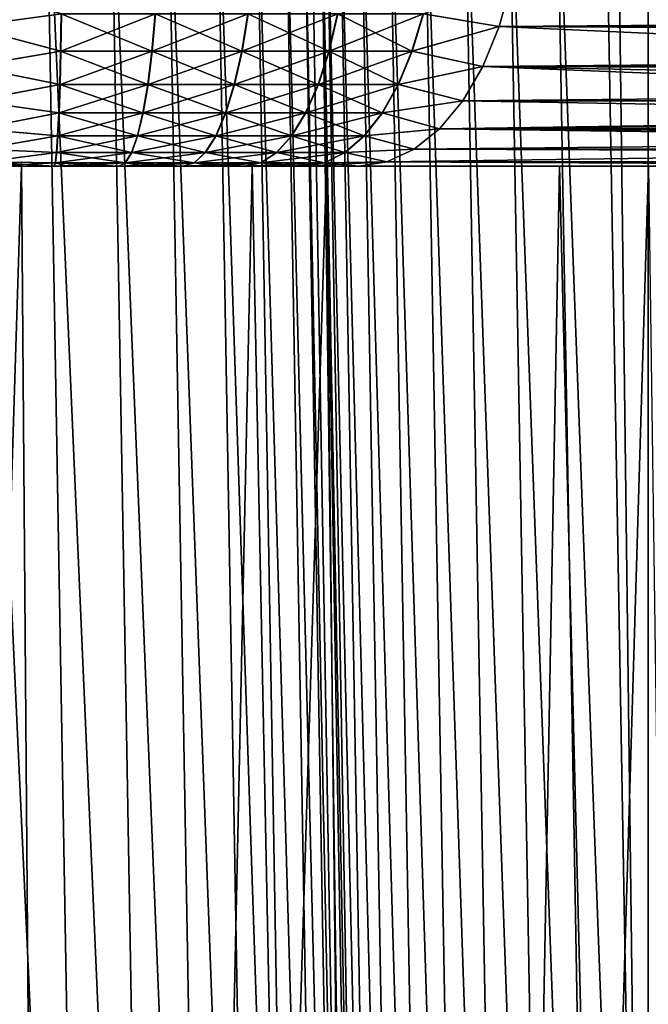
# Model space of a CAD drawing. Header units: millimetres. Extents: x -110 to 110, y 0 to 80.
# Tile 53 of 256: x -95.56 to -93.36, y 34.06 to 37.51. Entities that reach past the tile are written whole.
import ezdxf

# ---------------------------------------------------------------- set-up
doc = ezdxf.new("R2010")
doc.units = ezdxf.units.MM
doc.header["$LTSCALE"] = 59.460957
for name, color, linetype in [('171', 7, 'CONTINUOUS'), ('189', 7, 'CONTINUOUS'), ('278', 7, 'CONTINUOUS'), ('305', 7, 'CONTINUOUS'), ('324', 7, 'CONTINUOUS'), ('325', 7, 'CONTINUOUS'), ('328', 7, 'CONTINUOUS'), ('329', 7, 'CONTINUOUS'), ('39', 7, 'CONTINUOUS'), ('43', 7, 'CONTINUOUS'), ('6', 7, 'CONTINUOUS'), ('74', 7, 'CONTINUOUS')]:
    doc.layers.add(name, color=color, linetype=linetype)

msp = doc.modelspace()

# ---------------------------------------------------------------- linework, layer by layer
at = {"layer": '171', "color": 7, "linetype": 'Continuous', "true_color": 0xe0f2ff}
for points in [[(-94.5439, 38.2538, 53.0349), (-94.3926, 29.5822, 53.0349), (-94.5081, 38.2545, 50.9825), (-94.5439, 38.2538, 53.0349)], [(-94.3926, 29.5822, 53.0349), (-94.3568, 29.5829, 50.9825), (-94.5081, 38.2545, 50.9825), (-94.3926, 29.5822, 53.0349)]]:
    msp.add_3dface(points, dxfattribs=at)
at = {"layer": '189', "color": 7, "linetype": 'Continuous', "true_color": 0xe0f2ff}
for points in [[(-94.735, 38.2505, 53.8539), (-94.4815, 29.5807, 53.5908), (-94.6329, 38.2523, 53.5908), (-94.735, 38.2505, 53.8539)], [(-94.6329, 38.2523, 53.5908), (-94.4174, 29.5818, 53.316), (-94.5688, 38.2534, 53.316), (-94.6329, 38.2523, 53.5908)], [(-94.4815, 29.5807, 53.5908), (-94.4174, 29.5818, 53.316), (-94.6329, 38.2523, 53.5908), (-94.4815, 29.5807, 53.5908)], [(-94.3926, 29.5822, 53.0349), (-94.5439, 38.2538, 53.0349), (-94.5688, 38.2534, 53.316), (-94.3926, 29.5822, 53.0349)], [(-94.4174, 29.5818, 53.316), (-94.3926, 29.5822, 53.0349), (-94.5688, 38.2534, 53.316), (-94.4174, 29.5818, 53.316)], [(-95.7213, 38.2333, 54.8232), (-95.3216, 29.566, 54.6893), (-95.4729, 38.2376, 54.6893), (-95.7213, 38.2333, 54.8232)], [(-95.5699, 29.5617, 54.8232), (-95.3216, 29.566, 54.6893), (-95.7213, 38.2333, 54.8232), (-95.5699, 29.5617, 54.8232)], [(-95.4729, 38.2376, 54.6893), (-95.0945, 29.57, 54.5218), (-95.2458, 38.2416, 54.5218), (-95.4729, 38.2376, 54.6893)], [(-95.3216, 29.566, 54.6893), (-95.0945, 29.57, 54.5218), (-95.4729, 38.2376, 54.6893), (-95.3216, 29.566, 54.6893)], [(-95.2458, 38.2416, 54.5218), (-94.8932, 29.5735, 54.3241), (-95.0446, 38.2451, 54.3241), (-95.2458, 38.2416, 54.5218)], [(-95.0945, 29.57, 54.5218), (-94.8932, 29.5735, 54.3241), (-95.2458, 38.2416, 54.5218), (-95.0945, 29.57, 54.5218)], [(-95.0446, 38.2451, 54.3241), (-94.7218, 29.5765, 54.0999), (-94.8732, 38.2481, 54.0999), (-95.0446, 38.2451, 54.3241)], [(-94.8932, 29.5735, 54.3241), (-94.7218, 29.5765, 54.0999), (-95.0446, 38.2451, 54.3241), (-94.8932, 29.5735, 54.3241)], [(-94.8732, 38.2481, 54.0999), (-94.5837, 29.5789, 53.8539), (-94.735, 38.2505, 53.8539), (-94.8732, 38.2481, 54.0999)], [(-94.7218, 29.5765, 54.0999), (-94.5837, 29.5789, 53.8539), (-94.8732, 38.2481, 54.0999), (-94.7218, 29.5765, 54.0999)], [(-94.5837, 29.5789, 53.8539), (-94.4815, 29.5807, 53.5908), (-94.735, 38.2505, 53.8539), (-94.5837, 29.5789, 53.8539)]]:
    msp.add_3dface(points, dxfattribs=at)
at = {"layer": '278', "color": 7, "linetype": 'Continuous', "true_color": 0xe0f2ff}
for points in [[(-94.5081, 38.2545, 50.9825), (-94.3389, 29.5832, 50.8111), (-94.4903, 38.2548, 50.8111), (-94.5081, 38.2545, 50.9825)], [(-94.5081, 38.2545, 50.9825), (-94.3568, 29.5829, 50.9825), (-94.3389, 29.5832, 50.8111), (-94.5081, 38.2545, 50.9825)], [(-94.4903, 38.2548, 50.8111), (-94.2919, 29.584, 50.6453), (-94.4432, 38.2556, 50.6453), (-94.4903, 38.2548, 50.8111)], [(-94.3389, 29.5832, 50.8111), (-94.2919, 29.584, 50.6453), (-94.4903, 38.2548, 50.8111), (-94.3389, 29.5832, 50.8111)], [(-94.4432, 38.2556, 50.6453), (-94.2171, 29.5853, 50.49), (-94.3684, 38.2569, 50.49), (-94.4432, 38.2556, 50.6453)], [(-94.2919, 29.584, 50.6453), (-94.2171, 29.5853, 50.49), (-94.4432, 38.2556, 50.6453), (-94.2919, 29.584, 50.6453)], [(-94.3684, 38.2569, 50.49), (-94.1167, 29.5871, 50.3498), (-94.2681, 38.2586, 50.3498), (-94.3684, 38.2569, 50.49)], [(-94.2171, 29.5853, 50.49), (-94.1167, 29.5871, 50.3498), (-94.3684, 38.2569, 50.49), (-94.2171, 29.5853, 50.49)], [(-94.2681, 38.2586, 50.3498), (-93.9938, 29.5892, 50.229), (-94.1452, 38.2608, 50.229), (-94.2681, 38.2586, 50.3498)], [(-94.1167, 29.5871, 50.3498), (-93.9938, 29.5892, 50.229), (-94.2681, 38.2586, 50.3498), (-94.1167, 29.5871, 50.3498)], [(-94.1452, 38.2608, 50.229), (-93.8519, 29.5917, 50.1311), (-94.0033, 38.2633, 50.1311), (-94.1452, 38.2608, 50.229)], [(-93.9938, 29.5892, 50.229), (-93.8519, 29.5917, 50.1311), (-94.1452, 38.2608, 50.229), (-93.9938, 29.5892, 50.229)], [(-94.0033, 38.2633, 50.1311), (-93.6954, 29.5944, 50.059), (-93.8467, 38.266, 50.059), (-94.0033, 38.2633, 50.1311)], [(-93.8519, 29.5917, 50.1311), (-93.6954, 29.5944, 50.059), (-94.0033, 38.2633, 50.1311), (-93.8519, 29.5917, 50.1311)], [(-93.8467, 38.266, 50.059), (-93.5288, 29.5973, 50.0149), (-93.6801, 38.2689, 50.0149), (-93.8467, 38.266, 50.059)], [(-93.6954, 29.5944, 50.059), (-93.5288, 29.5973, 50.0149), (-93.8467, 38.266, 50.059), (-93.6954, 29.5944, 50.059)], [(-93.3571, 29.6003, 50), (-93.5084, 38.2719, 50), (-93.6801, 38.2689, 50.0149), (-93.3571, 29.6003, 50)], [(-93.5288, 29.5973, 50.0149), (-93.3571, 29.6003, 50), (-93.6801, 38.2689, 50.0149), (-93.5288, 29.5973, 50.0149)]]:
    msp.add_3dface(points, dxfattribs=at)
at = {"layer": '305', "color": 7, "linetype": 'Continuous', "true_color": 0xe0f2ff}
for points in [[(-95.5584, 37, 43.5216), (-96.5626, 37, 42.6946), (-95.603, 37, 40.2434), (-95.5584, 37, 43.5216)], [(-95.7688, 37, -43.3601), (-94.7472, 37, -44.0919), (-95.603, 37, -40.2434), (-95.7688, 37, -43.3601)], [(-95.6713, 37, -37.0425), (-95.603, 37, -37.7566), (-95.4428, 37, -37.0359), (-95.6713, 37, -37.0425)], [(-95.4438, 37, 37.0359), (-95.603, 37, 37.7566), (-95.6713, 37, 37.0425), (-95.4438, 37, 37.0359)], [(-95.603, 37, -40.2434), (-94.7472, 37, -44.0919), (-95.397, 37, -40.2434), (-95.603, 37, -40.2434)], [(-95.397, 37, 37.7566), (-95.603, 37, 37.7566), (-95.3972, 37, 37.0378), (-95.397, 37, 37.7566)], [(-95.3972, 37, 37.0378), (-95.603, 37, 37.7566), (-95.4438, 37, 37.0359), (-95.3972, 37, 37.0378)], [(-95.603, 37, -37.7566), (-95.397, 37, -37.7566), (-95.4428, 37, -37.0359), (-95.603, 37, -37.7566)], [(-95.397, 37, 40.2434), (-95.5584, 37, 43.5216), (-95.603, 37, 40.2434), (-95.397, 37, 40.2434)], [(-95.1937, 37, 40.2095), (-95.5584, 37, 43.5216), (-95.397, 37, 40.2434), (-95.1937, 37, 40.2095)], [(-94.9988, 37, 40.1426), (-95.5584, 37, 43.5216), (-95.1937, 37, 40.2095), (-94.9988, 37, 40.1426)], [(-94.8176, 37, 40.0445), (-95.5584, 37, 43.5216), (-94.9988, 37, 40.1426), (-94.8176, 37, 40.0445)], [(-94.655, 37, 39.9179), (-95.5584, 37, 43.5216), (-94.8176, 37, 40.0445), (-94.655, 37, 39.9179)], [(-94.5154, 37, 39.7663), (-95.5584, 37, 43.5216), (-94.655, 37, 39.9179), (-94.5154, 37, 39.7663)], [(-94.4867, 37, 44.2588), (-95.5584, 37, 43.5216), (-94.5154, 37, 39.7663), (-94.4867, 37, 44.2588)], [(-95.4428, 37, -37.0359), (-95.397, 37, -37.7566), (-95.3972, 37, -37.0378), (-95.4428, 37, -37.0359)], [(-95.2159, 37, 37.0557), (-95.397, 37, 37.7566), (-95.3972, 37, 37.0378), (-95.2159, 37, 37.0557)], [(-95.3972, 37, -37.0378), (-95.397, 37, -37.7566), (-95.215, 37, -37.0558), (-95.3972, 37, -37.0378)], [(-95.397, 37, -40.2434), (-94.7472, 37, -44.0919), (-95.1937, 37, -40.2095), (-95.397, 37, -40.2434)], [(-95.1937, 37, 37.7905), (-95.397, 37, 37.7566), (-95.2159, 37, 37.0557), (-95.1937, 37, 37.7905)], [(-95.397, 37, -37.7566), (-95.1937, 37, -37.7905), (-95.215, 37, -37.0558), (-95.397, 37, -37.7566)], [(-95.1251, 37, 37.0712), (-95.1937, 37, 37.7905), (-95.2159, 37, 37.0557), (-95.1251, 37, 37.0712)], [(-95.215, 37, -37.0558), (-95.1937, 37, -37.7905), (-95.1251, 37, -37.0712), (-95.215, 37, -37.0558)], [(-95.1937, 37, -40.2095), (-94.7472, 37, -44.0919), (-94.9988, 37, -40.1426), (-95.1937, 37, -40.2095)], [(-94.9988, 37, 37.8574), (-95.1937, 37, 37.7905), (-95.1251, 37, 37.0712), (-94.9988, 37, 37.8574)], [(-95.1937, 37, -37.7905), (-94.9988, 37, -37.8574), (-95.1251, 37, -37.0712), (-95.1937, 37, -37.7905)], [(-94.9919, 37, 37.1019), (-94.9988, 37, 37.8574), (-95.1251, 37, 37.0712), (-94.9919, 37, 37.1019)], [(-95.1251, 37, -37.0712), (-94.9988, 37, -37.8574), (-94.991, 37, -37.1021), (-95.1251, 37, -37.0712)], [(-94.9988, 37, -40.1426), (-94.7472, 37, -44.0919), (-94.8176, 37, -40.0445), (-94.9988, 37, -40.1426)], [(-94.8176, 37, 37.9555), (-94.9988, 37, 37.8574), (-94.8603, 37, 37.1421), (-94.8176, 37, 37.9555)], [(-94.8603, 37, 37.1421), (-94.9988, 37, 37.8574), (-94.9919, 37, 37.1019), (-94.8603, 37, 37.1421)], [(-94.9988, 37, -37.8574), (-94.8176, 37, -37.9555), (-94.991, 37, -37.1021), (-94.9988, 37, -37.8574)], [(-94.991, 37, -37.1021), (-94.8176, 37, -37.9555), (-94.8603, 37, -37.1421), (-94.991, 37, -37.1021)], [(-94.7747, 37, 37.1738), (-94.8176, 37, 37.9555), (-94.8603, 37, 37.1421), (-94.7747, 37, 37.1738)], [(-94.8603, 37, -37.1421), (-94.8176, 37, -37.9555), (-94.7739, 37, -37.1741), (-94.8603, 37, -37.1421)], [(-94.8176, 37, -40.0445), (-94.7472, 37, -44.0919), (-94.655, 37, -39.9179), (-94.8176, 37, -40.0445)], [(-94.655, 37, 38.0821), (-94.8176, 37, 37.9555), (-94.7747, 37, 37.1738), (-94.655, 37, 38.0821)], [(-94.8176, 37, -37.9555), (-94.655, 37, -38.0821), (-94.7739, 37, -37.1741), (-94.8176, 37, -37.9555)], [(-94.6079, 37, 37.2492), (-94.655, 37, 38.0821), (-94.7747, 37, 37.1738), (-94.6079, 37, 37.2492)], [(-94.7739, 37, -37.1741), (-94.655, 37, -38.0821), (-94.6079, 37, -37.2492), (-94.7739, 37, -37.1741)], [(-94.7472, 37, -44.0919), (-93.6681, 37, -44.736), (-94.655, 37, -39.9179), (-94.7472, 37, -44.0919)], [(-94.655, 37, -39.9179), (-93.6681, 37, -44.736), (-94.5154, 37, -39.7663), (-94.655, 37, -39.9179)], [(-94.5154, 37, 38.2337), (-94.655, 37, 38.0821), (-94.5674, 37, 37.2705), (-94.5154, 37, 38.2337)], [(-94.5674, 37, 37.2705), (-94.655, 37, 38.0821), (-94.6079, 37, 37.2492), (-94.5674, 37, 37.2705)], [(-94.655, 37, -38.0821), (-94.5154, 37, -38.2337), (-94.6079, 37, -37.2492), (-94.655, 37, -38.0821)], [(-94.6079, 37, -37.2492), (-94.5154, 37, -38.2337), (-94.5666, 37, -37.2709), (-94.6079, 37, -37.2492)], [(-94.373, 37, 37.3904), (-94.5154, 37, 38.2337), (-94.5674, 37, 37.2705), (-94.373, 37, 37.3904)], [(-94.5154, 37, -38.2337), (-94.4027, 37, -38.4062), (-94.5666, 37, -37.2709), (-94.5154, 37, -38.2337)], [(-94.5666, 37, -37.2709), (-94.4027, 37, -38.4062), (-94.373, 37, -37.3904), (-94.5666, 37, -37.2709)], [(-94.5154, 37, -39.7663), (-93.6681, 37, -44.736), (-94.4027, 37, -39.5938), (-94.5154, 37, -39.7663)], [(-94.4027, 37, 38.4062), (-94.5154, 37, 38.2337), (-94.373, 37, 37.3904), (-94.4027, 37, 38.4062)], [(-94.4027, 37, 39.5938), (-94.4867, 37, 44.2588), (-94.5154, 37, 39.7663), (-94.4027, 37, 39.5938)], [(-94.32, 37, 39.4051), (-94.4867, 37, 44.2588), (-94.4027, 37, 39.5938), (-94.32, 37, 39.4051)], [(-94.2694, 37, 39.2053), (-94.4867, 37, 44.2588), (-94.32, 37, 39.4051), (-94.2694, 37, 39.2053)], [(-94.2524, 37, 39), (-94.4867, 37, 44.2588), (-94.2694, 37, 39.2053), (-94.2524, 37, 39)], [(-93.3552, 37, 44.9007), (-94.4867, 37, 44.2588), (-94.2524, 37, 39), (-93.3552, 37, 44.9007)], [(-94.4027, 37, -39.5938), (-93.6681, 37, -44.736), (-94.32, 37, -39.4051), (-94.4027, 37, -39.5938)], [(-94.32, 37, 38.5949), (-94.4027, 37, 38.4062), (-94.373, 37, 37.3904), (-94.32, 37, 38.5949)], [(-94.4027, 37, -38.4062), (-94.32, 37, -38.5949), (-94.373, 37, -37.3904), (-94.4027, 37, -38.4062)], [(-94.2524, 37, -39), (-93.6681, 37, -44.736), (-94.373, 37, -37.3904), (-94.2524, 37, -39)], [(-92.5391, 37, -45.2878), (-91.368, 37, -45.7435), (-94.373, 37, -37.3904), (-92.5391, 37, -45.2878)], [(-91.368, 37, -45.7435), (-90.1629, 37, -46.0999), (-94.373, 37, -37.3904), (-91.368, 37, -45.7435)], [(-90.1629, 37, -46.0999), (-88.9323, 37, -46.3546), (-94.373, 37, -37.3904), (-90.1629, 37, -46.0999)], [(-88.9323, 37, -46.3546), (-87.6847, 37, -46.5057), (-94.373, 37, -37.3904), (-88.9323, 37, -46.3546)], [(-87.6847, 37, -46.5057), (-87.4945, 37, -46.5147), (-94.373, 37, -37.3904), (-87.6847, 37, -46.5057)], [(-93.6681, 37, -44.736), (-92.5391, 37, -45.2878), (-94.373, 37, -37.3904), (-93.6681, 37, -44.736)], [(-91.3474, 37, 39.5089), (-94.32, 37, 38.5949), (-94.373, 37, 37.3904), (-91.3474, 37, 39.5089)], [(-84.5663, 37, -44.479), (-84.5085, 37, -44.2976), (-94.373, 37, -37.3904), (-84.5663, 37, -44.479)], [(-87.4945, 37, -46.5147), (-87.3042, 37, -46.5119), (-94.373, 37, -37.3904), (-87.4945, 37, -46.5147)], [(-87.3042, 37, -46.5119), (-87.1143, 37, -46.4972), (-94.373, 37, -37.3904), (-87.3042, 37, -46.5119)], [(-87.1143, 37, -46.4972), (-86.9258, 37, -46.4707), (-94.373, 37, -37.3904), (-87.1143, 37, -46.4972)], [(-86.9258, 37, -46.4707), (-86.7392, 37, -46.4325), (-94.373, 37, -37.3904), (-86.9258, 37, -46.4707)], [(-86.7392, 37, -46.4325), (-86.5554, 37, -46.3828), (-94.373, 37, -37.3904), (-86.7392, 37, -46.4325)], [(-86.5554, 37, -46.3828), (-86.3751, 37, -46.3217), (-94.373, 37, -37.3904), (-86.5554, 37, -46.3828)], [(-86.3751, 37, -46.3217), (-86.199, 37, -46.2494), (-94.373, 37, -37.3904), (-86.3751, 37, -46.3217)], [(-86.199, 37, -46.2494), (-86.0276, 37, -46.1664), (-94.373, 37, -37.3904), (-86.199, 37, -46.2494)], [(-86.0276, 37, -46.1664), (-85.8618, 37, -46.0728), (-94.373, 37, -37.3904), (-86.0276, 37, -46.1664)], [(-94.32, 37, -38.5949), (-94.2694, 37, -38.7947), (-94.373, 37, -37.3904), (-94.32, 37, -38.5949)], [(-85.8618, 37, -46.0728), (-85.7022, 37, -45.969), (-94.373, 37, -37.3904), (-85.8618, 37, -46.0728)], [(-85.7022, 37, -45.969), (-85.5493, 37, -45.8555), (-94.373, 37, -37.3904), (-85.7022, 37, -45.969)], [(-85.5493, 37, -45.8555), (-85.4038, 37, -45.7327), (-94.373, 37, -37.3904), (-85.5493, 37, -45.8555)], [(-85.4038, 37, -45.7327), (-85.2662, 37, -45.601), (-94.373, 37, -37.3904), (-85.4038, 37, -45.7327)], [(-85.2662, 37, -45.601), (-85.1372, 37, -45.4611), (-94.373, 37, -37.3904), (-85.2662, 37, -45.601)], [(-85.1372, 37, -45.4611), (-85.0171, 37, -45.3133), (-94.373, 37, -37.3904), (-85.1372, 37, -45.4611)], [(-85.0171, 37, -45.3133), (-84.9064, 37, -45.1584), (-94.373, 37, -37.3904), (-85.0171, 37, -45.3133)], [(-84.9064, 37, -45.1584), (-84.8056, 37, -44.9968), (-94.373, 37, -37.3904), (-84.9064, 37, -45.1584)], [(-84.8056, 37, -44.9968), (-84.7151, 37, -44.8293), (-94.373, 37, -37.3904), (-84.8056, 37, -44.9968)], [(-84.7151, 37, -44.8293), (-84.6352, 37, -44.6565), (-94.373, 37, -37.3904), (-84.7151, 37, -44.8293)], [(-84.6352, 37, -44.6565), (-84.5663, 37, -44.479), (-94.373, 37, -37.3904), (-84.6352, 37, -44.6565)], [(-94.2694, 37, -38.7947), (-94.2524, 37, -39), (-94.373, 37, -37.3904), (-94.2694, 37, -38.7947)], [(-94.32, 37, -39.4051), (-93.6681, 37, -44.736), (-94.2694, 37, -39.2053), (-94.32, 37, -39.4051)], [(-94.32, 37, 38.5949), (-91.3474, 37, 39.5089), (-94.2694, 37, 38.7947), (-94.32, 37, 38.5949)], [(-93.6681, 37, -44.736), (-94.2524, 37, -39), (-94.2694, 37, -39.2053), (-93.6681, 37, -44.736)], [(-91.3474, 37, 39.5089), (-94.2524, 37, 39), (-94.2694, 37, 38.7947), (-91.3474, 37, 39.5089)], [(-91.3474, 37, 39.5089), (-91.5936, 37, 39.8793), (-94.2524, 37, 39), (-91.3474, 37, 39.5089)], [(-91.5936, 37, 39.8793), (-91.7988, 37, 40.2738), (-94.2524, 37, 39), (-91.5936, 37, 39.8793)], [(-91.7988, 37, 40.2738), (-91.961, 37, 40.6879), (-94.2524, 37, 39), (-91.7988, 37, 40.2738)], [(-91.961, 37, 40.6879), (-93.3552, 37, 44.9007), (-94.2524, 37, 39), (-91.961, 37, 40.6879)]]:
    msp.add_3dface(points, dxfattribs=at)
at = {"layer": '324', "color": 7, "linetype": 'Continuous', "true_color": 0xe0f2ff}
for points in [[(-93.8367, 37.6453, 36.6245), (-90.7654, 37.4935, 38.8639), (-93.8796, 37.49, 36.6858), (-93.8367, 37.6453, 36.6245)], [(-90.7099, 37.6491, 38.8122), (-90.7654, 37.4935, 38.8639), (-93.8367, 37.6453, 36.6245), (-90.7099, 37.6491, 38.8122)], [(-90.7654, 37.4935, 38.8639), (-90.8398, 37.3522, 38.9344), (-93.8796, 37.49, 36.6858), (-90.7654, 37.4935, 38.8639)], [(-93.8796, 37.49, 36.6858), (-90.8398, 37.3522, 38.9344), (-93.9372, 37.3498, 36.768), (-93.8796, 37.49, 36.6858)], [(-90.8398, 37.3522, 38.9344), (-90.8831, 37.2882, 38.9766), (-93.9372, 37.3498, 36.768), (-90.8398, 37.3522, 38.9344)], [(-93.9372, 37.3498, 36.768), (-90.9297, 37.2295, 39.0232), (-94.0077, 37.229, 36.8688), (-93.9372, 37.3498, 36.768)], [(-90.8831, 37.2882, 38.9766), (-90.9297, 37.2295, 39.0232), (-93.9372, 37.3498, 36.768), (-90.8831, 37.2882, 38.9766)], [(-94.0077, 37.229, 36.8688), (-90.9788, 37.1769, 39.0737), (-94.0891, 37.1311, 36.985), (-94.0077, 37.229, 36.8688)], [(-90.9297, 37.2295, 39.0232), (-90.9788, 37.1769, 39.0737), (-94.0077, 37.229, 36.8688), (-90.9297, 37.2295, 39.0232)], [(-90.9788, 37.1769, 39.0737), (-91.03, 37.1307, 39.1279), (-94.0891, 37.1311, 36.985), (-90.9788, 37.1769, 39.0737)], [(-94.0891, 37.1311, 36.985), (-91.0827, 37.0909, 39.1856), (-94.1789, 37.059, 37.1132), (-94.0891, 37.1311, 36.985)], [(-91.03, 37.1307, 39.1279), (-91.0827, 37.0909, 39.1856), (-94.0891, 37.1311, 36.985), (-91.03, 37.1307, 39.1279)], [(-91.0827, 37.0909, 39.1856), (-91.1362, 37.0583, 39.2462), (-94.1789, 37.059, 37.1132), (-91.0827, 37.0909, 39.1856)], [(-94.1789, 37.059, 37.1132), (-91.1362, 37.0583, 39.2462), (-94.2745, 37.0149, 37.2497), (-94.1789, 37.059, 37.1132)], [(-91.1362, 37.0583, 39.2462), (-91.2431, 37.0146, 39.3741), (-94.2745, 37.0149, 37.2497), (-91.1362, 37.0583, 39.2462)], [(-91.3474, 37, 39.5089), (-94.373, 37, 37.3904), (-94.2745, 37.0149, 37.2497), (-91.3474, 37, 39.5089)], [(-91.2431, 37.0146, 39.3741), (-91.3474, 37, 39.5089), (-94.2745, 37.0149, 37.2497), (-91.2431, 37.0146, 39.3741)]]:
    msp.add_3dface(points, dxfattribs=at)
at = {"layer": '325', "color": 7, "linetype": 'Continuous', "true_color": 0xe0f2ff}
for points in [[(-95.7527, 37.6453, 36.1111), (-95.4184, 37.5352, 36.1508), (-95.7462, 37.49, 36.1857), (-95.7527, 37.6453, 36.1111)], [(-93.8367, 37.6453, 36.6245), (-93.8796, 37.49, 36.6858), (-94.1472, 37.5352, 36.4911), (-93.8367, 37.6453, 36.6245)], [(-95.4184, 37.5352, 36.1508), (-95.4208, 37.4038, 36.2334), (-95.7462, 37.49, 36.1857), (-95.4184, 37.5352, 36.1508)], [(-95.4208, 37.4038, 36.2334), (-95.4184, 37.5352, 36.1508), (-95.0998, 37.4038, 36.2613), (-95.4208, 37.4038, 36.2334)], [(-95.0998, 37.4038, 36.2613), (-95.4184, 37.5352, 36.1508), (-95.0879, 37.5352, 36.1796), (-95.0998, 37.4038, 36.2613)], [(-95.0998, 37.4038, 36.2613), (-95.0879, 37.5352, 36.1796), (-94.7843, 37.4038, 36.3264), (-95.0998, 37.4038, 36.2613)], [(-94.7843, 37.4038, 36.3264), (-95.0879, 37.5352, 36.1796), (-94.7629, 37.5352, 36.2466), (-94.7843, 37.4038, 36.3264)], [(-94.7843, 37.4038, 36.3264), (-94.7629, 37.5352, 36.2466), (-94.4784, 37.4038, 36.4277), (-94.7843, 37.4038, 36.3264)], [(-94.4784, 37.4038, 36.4277), (-94.7629, 37.5352, 36.2466), (-94.4479, 37.5352, 36.3509), (-94.4784, 37.4038, 36.4277)], [(-94.4784, 37.4038, 36.4277), (-94.4479, 37.5352, 36.3509), (-94.1864, 37.4038, 36.5638), (-94.4784, 37.4038, 36.4277)], [(-94.1864, 37.4038, 36.5638), (-94.4479, 37.5352, 36.3509), (-94.1472, 37.5352, 36.4911), (-94.1864, 37.4038, 36.5638)], [(-93.8796, 37.49, 36.6858), (-94.1864, 37.4038, 36.5638), (-94.1472, 37.5352, 36.4911), (-93.8796, 37.49, 36.6858)], [(-95.7462, 37.49, 36.1857), (-95.4208, 37.4038, 36.2334), (-95.7375, 37.3498, 36.2857), (-95.7462, 37.49, 36.1857)], [(-93.8796, 37.49, 36.6858), (-93.9372, 37.3498, 36.768), (-94.1864, 37.4038, 36.5638), (-93.8796, 37.49, 36.6858)], [(-95.4208, 37.4038, 36.2334), (-95.4237, 37.2867, 36.3352), (-95.7375, 37.3498, 36.2857), (-95.4208, 37.4038, 36.2334)], [(-95.4237, 37.2867, 36.3352), (-95.4208, 37.4038, 36.2334), (-95.1146, 37.2867, 36.3622), (-95.4237, 37.2867, 36.3352)], [(-95.1146, 37.2867, 36.3622), (-95.4208, 37.4038, 36.2334), (-95.0998, 37.4038, 36.2613), (-95.1146, 37.2867, 36.3622)], [(-95.1146, 37.2867, 36.3622), (-95.0998, 37.4038, 36.2613), (-94.8106, 37.2867, 36.4248), (-95.1146, 37.2867, 36.3622)], [(-94.8106, 37.2867, 36.4248), (-95.0998, 37.4038, 36.2613), (-94.7843, 37.4038, 36.3264), (-94.8106, 37.2867, 36.4248)], [(-94.8106, 37.2867, 36.4248), (-94.7843, 37.4038, 36.3264), (-94.516, 37.2867, 36.5224), (-94.8106, 37.2867, 36.4248)], [(-94.516, 37.2867, 36.5224), (-94.7843, 37.4038, 36.3264), (-94.4784, 37.4038, 36.4277), (-94.516, 37.2867, 36.5224)], [(-94.516, 37.2867, 36.5224), (-94.4784, 37.4038, 36.4277), (-94.2348, 37.2867, 36.6535), (-94.516, 37.2867, 36.5224)], [(-94.2348, 37.2867, 36.6535), (-94.4784, 37.4038, 36.4277), (-94.1864, 37.4038, 36.5638), (-94.2348, 37.2867, 36.6535)], [(-93.9372, 37.3498, 36.768), (-94.2348, 37.2867, 36.6535), (-94.1864, 37.4038, 36.5638), (-93.9372, 37.3498, 36.768)], [(-95.7375, 37.3498, 36.2857), (-95.4237, 37.2867, 36.3352), (-95.7268, 37.229, 36.4081), (-95.7375, 37.3498, 36.2857)], [(-93.9372, 37.3498, 36.768), (-94.0077, 37.229, 36.8688), (-94.2348, 37.2867, 36.6535), (-93.9372, 37.3498, 36.768)], [(-95.4237, 37.2867, 36.3352), (-95.4271, 37.1869, 36.454), (-95.7268, 37.229, 36.4081), (-95.4237, 37.2867, 36.3352)], [(-95.4271, 37.1869, 36.454), (-95.4237, 37.2867, 36.3352), (-95.1317, 37.1869, 36.4797), (-95.4271, 37.1869, 36.454)], [(-95.1317, 37.1869, 36.4797), (-95.4237, 37.2867, 36.3352), (-95.1146, 37.2867, 36.3622), (-95.1317, 37.1869, 36.4797)], [(-95.1317, 37.1869, 36.4797), (-95.1146, 37.2867, 36.3622), (-94.8413, 37.1869, 36.5396), (-95.1317, 37.1869, 36.4797)], [(-94.8413, 37.1869, 36.5396), (-95.1146, 37.2867, 36.3622), (-94.8106, 37.2867, 36.4248), (-94.8413, 37.1869, 36.5396)], [(-94.8413, 37.1869, 36.5396), (-94.8106, 37.2867, 36.4248), (-94.5599, 37.1869, 36.6328), (-94.8413, 37.1869, 36.5396)], [(-94.5599, 37.1869, 36.6328), (-94.8106, 37.2867, 36.4248), (-94.516, 37.2867, 36.5224), (-94.5599, 37.1869, 36.6328)], [(-94.5599, 37.1869, 36.6328), (-94.516, 37.2867, 36.5224), (-94.2912, 37.1869, 36.7581), (-94.5599, 37.1869, 36.6328)], [(-94.2912, 37.1869, 36.7581), (-94.516, 37.2867, 36.5224), (-94.2348, 37.2867, 36.6535), (-94.2912, 37.1869, 36.7581)], [(-94.0077, 37.229, 36.8688), (-94.2912, 37.1869, 36.7581), (-94.2348, 37.2867, 36.6535), (-94.0077, 37.229, 36.8688)], [(-95.7268, 37.229, 36.4081), (-95.4271, 37.1869, 36.454), (-95.7144, 37.1311, 36.5495), (-95.7268, 37.229, 36.4081)], [(-94.0077, 37.229, 36.8688), (-94.0891, 37.1311, 36.985), (-94.2912, 37.1869, 36.7581), (-94.0077, 37.229, 36.8688)], [(-95.4271, 37.1869, 36.454), (-95.4309, 37.1066, 36.5867), (-95.7144, 37.1311, 36.5495), (-95.4271, 37.1869, 36.454)], [(-95.4309, 37.1066, 36.5867), (-95.4271, 37.1869, 36.454), (-95.1509, 37.1066, 36.6111), (-95.4309, 37.1066, 36.5867)], [(-95.1509, 37.1066, 36.6111), (-95.4271, 37.1869, 36.454), (-95.1317, 37.1869, 36.4797), (-95.1509, 37.1066, 36.6111)], [(-95.1509, 37.1066, 36.6111), (-95.1317, 37.1869, 36.4797), (-94.8757, 37.1066, 36.6679), (-95.1509, 37.1066, 36.6111)], [(-94.8757, 37.1066, 36.6679), (-95.1317, 37.1869, 36.4797), (-94.8413, 37.1869, 36.5396), (-94.8757, 37.1066, 36.6679)], [(-94.8757, 37.1066, 36.6679), (-94.8413, 37.1869, 36.5396), (-94.6089, 37.1066, 36.7562), (-94.8757, 37.1066, 36.6679)], [(-94.6089, 37.1066, 36.7562), (-94.8413, 37.1869, 36.5396), (-94.5599, 37.1869, 36.6328), (-94.6089, 37.1066, 36.7562)], [(-94.6089, 37.1066, 36.7562), (-94.5599, 37.1869, 36.6328), (-94.3542, 37.1066, 36.875), (-94.6089, 37.1066, 36.7562)], [(-94.3542, 37.1066, 36.875), (-94.5599, 37.1869, 36.6328), (-94.2912, 37.1869, 36.7581), (-94.3542, 37.1066, 36.875)], [(-94.0891, 37.1311, 36.985), (-94.3542, 37.1066, 36.875), (-94.2912, 37.1869, 36.7581), (-94.0891, 37.1311, 36.985)], [(-95.7144, 37.1311, 36.5495), (-95.4309, 37.1066, 36.5867), (-95.7007, 37.059, 36.7055), (-95.7144, 37.1311, 36.5495)], [(-94.0891, 37.1311, 36.985), (-94.1789, 37.059, 37.1132), (-94.3542, 37.1066, 36.875), (-94.0891, 37.1311, 36.985)], [(-95.4309, 37.1066, 36.5867), (-95.435, 37.0479, 36.7303), (-95.7007, 37.059, 36.7055), (-95.4309, 37.1066, 36.5867)], [(-95.435, 37.0479, 36.7303), (-95.4309, 37.1066, 36.5867), (-95.1717, 37.0479, 36.7532), (-95.435, 37.0479, 36.7303)], [(-95.1717, 37.0479, 36.7532), (-95.4309, 37.1066, 36.5867), (-95.1509, 37.1066, 36.6111), (-95.1717, 37.0479, 36.7532)], [(-95.1717, 37.0479, 36.7532), (-95.1509, 37.1066, 36.6111), (-94.9128, 37.0479, 36.8066), (-95.1717, 37.0479, 36.7532)], [(-94.9128, 37.0479, 36.8066), (-95.1509, 37.1066, 36.6111), (-94.8757, 37.1066, 36.6679), (-94.9128, 37.0479, 36.8066)], [(-94.9128, 37.0479, 36.8066), (-94.8757, 37.1066, 36.6679), (-94.6619, 37.0479, 36.8897), (-94.9128, 37.0479, 36.8066)], [(-94.6619, 37.0479, 36.8897), (-94.8757, 37.1066, 36.6679), (-94.6089, 37.1066, 36.7562), (-94.6619, 37.0479, 36.8897)], [(-94.6619, 37.0479, 36.8897), (-94.6089, 37.1066, 36.7562), (-94.4224, 37.0479, 37.0014), (-94.6619, 37.0479, 36.8897)], [(-94.4224, 37.0479, 37.0014), (-94.6089, 37.1066, 36.7562), (-94.3542, 37.1066, 36.875), (-94.4224, 37.0479, 37.0014)], [(-94.1789, 37.059, 37.1132), (-94.4224, 37.0479, 37.0014), (-94.3542, 37.1066, 36.875), (-94.1789, 37.059, 37.1132)], [(-95.7007, 37.059, 36.7055), (-95.435, 37.0479, 36.7303), (-95.6862, 37.0149, 36.8715), (-95.7007, 37.059, 36.7055)], [(-95.435, 37.0479, 36.7303), (-95.4393, 37.012, 36.8812), (-95.6862, 37.0149, 36.8715), (-95.435, 37.0479, 36.7303)], [(-95.4393, 37.012, 36.8812), (-95.435, 37.0479, 36.7303), (-95.1935, 37.012, 36.9026), (-95.4393, 37.012, 36.8812)], [(-95.1935, 37.012, 36.9026), (-95.435, 37.0479, 36.7303), (-95.1717, 37.0479, 36.7532), (-95.1935, 37.012, 36.9026)], [(-95.1935, 37.012, 36.9026), (-95.1717, 37.0479, 36.7532), (-94.9519, 37.012, 36.9524), (-95.1935, 37.012, 36.9026)], [(-94.9519, 37.012, 36.9524), (-95.1717, 37.0479, 36.7532), (-94.9128, 37.0479, 36.8066), (-94.9519, 37.012, 36.9524)], [(-94.9519, 37.012, 36.9524), (-94.9128, 37.0479, 36.8066), (-94.7176, 37.012, 37.03), (-94.9519, 37.012, 36.9524)], [(-94.7176, 37.012, 37.03), (-94.9128, 37.0479, 36.8066), (-94.6619, 37.0479, 36.8897), (-94.7176, 37.012, 37.03)], [(-94.7176, 37.012, 37.03), (-94.6619, 37.0479, 36.8897), (-94.494, 37.012, 37.1343), (-94.7176, 37.012, 37.03)], [(-94.494, 37.012, 37.1343), (-94.6619, 37.0479, 36.8897), (-94.4224, 37.0479, 37.0014), (-94.494, 37.012, 37.1343)], [(-94.2745, 37.0149, 37.2497), (-94.494, 37.012, 37.1343), (-94.4224, 37.0479, 37.0014), (-94.2745, 37.0149, 37.2497)], [(-94.1789, 37.059, 37.1132), (-94.2745, 37.0149, 37.2497), (-94.4224, 37.0479, 37.0014), (-94.1789, 37.059, 37.1132)], [(-95.4438, 37, 37.0359), (-95.6713, 37, 37.0425), (-95.6862, 37.0149, 36.8715), (-95.4438, 37, 37.0359)], [(-95.4393, 37.012, 36.8812), (-95.4438, 37, 37.0359), (-95.6862, 37.0149, 36.8715), (-95.4393, 37.012, 36.8812)], [(-95.3972, 37, 37.0378), (-95.4438, 37, 37.0359), (-95.4393, 37.012, 36.8812), (-95.3972, 37, 37.0378)], [(-95.2159, 37, 37.0557), (-95.4393, 37.012, 36.8812), (-95.1935, 37.012, 36.9026), (-95.2159, 37, 37.0557)], [(-95.2159, 37, 37.0557), (-95.3972, 37, 37.0378), (-95.4393, 37.012, 36.8812), (-95.2159, 37, 37.0557)], [(-95.1251, 37, 37.0712), (-95.2159, 37, 37.0557), (-95.1935, 37.012, 36.9026), (-95.1251, 37, 37.0712)], [(-94.9919, 37, 37.1019), (-95.1935, 37.012, 36.9026), (-94.9519, 37.012, 36.9524), (-94.9919, 37, 37.1019)], [(-94.9919, 37, 37.1019), (-95.1251, 37, 37.0712), (-95.1935, 37.012, 36.9026), (-94.9919, 37, 37.1019)], [(-94.8603, 37, 37.1421), (-94.9919, 37, 37.1019), (-94.9519, 37.012, 36.9524), (-94.8603, 37, 37.1421)], [(-94.7747, 37, 37.1738), (-94.9519, 37.012, 36.9524), (-94.7176, 37.012, 37.03), (-94.7747, 37, 37.1738)], [(-94.7747, 37, 37.1738), (-94.8603, 37, 37.1421), (-94.9519, 37.012, 36.9524), (-94.7747, 37, 37.1738)], [(-94.6079, 37, 37.2492), (-94.7747, 37, 37.1738), (-94.7176, 37.012, 37.03), (-94.6079, 37, 37.2492)], [(-94.5674, 37, 37.2705), (-94.7176, 37.012, 37.03), (-94.494, 37.012, 37.1343), (-94.5674, 37, 37.2705)], [(-94.5674, 37, 37.2705), (-94.6079, 37, 37.2492), (-94.7176, 37.012, 37.03), (-94.5674, 37, 37.2705)], [(-94.373, 37, 37.3904), (-94.5674, 37, 37.2705), (-94.494, 37.012, 37.1343), (-94.373, 37, 37.3904)], [(-94.2745, 37.0149, 37.2497), (-94.373, 37, 37.3904), (-94.494, 37.012, 37.1343), (-94.2745, 37.0149, 37.2497)]]:
    msp.add_3dface(points, dxfattribs=at)
at = {"layer": '328', "color": 7, "linetype": 'Continuous', "true_color": 0xe0f2ff}
for points in [[(-95.7527, 37.6453, -36.1111), (-95.7462, 37.49, -36.1857), (-95.4171, 37.5352, -36.1509), (-95.7527, 37.6453, -36.1111)], [(-93.8367, 37.6453, -36.6245), (-94.1461, 37.5352, -36.4918), (-93.8796, 37.49, -36.6858), (-93.8367, 37.6453, -36.6245)], [(-95.7462, 37.49, -36.1857), (-95.4195, 37.4038, -36.2334), (-95.4171, 37.5352, -36.1509), (-95.7462, 37.49, -36.1857)], [(-95.0985, 37.4038, -36.2615), (-95.0866, 37.5352, -36.1798), (-95.4195, 37.4038, -36.2334), (-95.0985, 37.4038, -36.2615)], [(-95.4195, 37.4038, -36.2334), (-95.0866, 37.5352, -36.1798), (-95.4171, 37.5352, -36.1509), (-95.4195, 37.4038, -36.2334)], [(-94.783, 37.4038, -36.3267), (-94.7616, 37.5352, -36.247), (-95.0985, 37.4038, -36.2615), (-94.783, 37.4038, -36.3267)], [(-95.0985, 37.4038, -36.2615), (-94.7616, 37.5352, -36.247), (-95.0866, 37.5352, -36.1798), (-95.0985, 37.4038, -36.2615)], [(-94.4772, 37.4038, -36.4282), (-94.4467, 37.5352, -36.3514), (-94.783, 37.4038, -36.3267), (-94.4772, 37.4038, -36.4282)], [(-94.783, 37.4038, -36.3267), (-94.4467, 37.5352, -36.3514), (-94.7616, 37.5352, -36.247), (-94.783, 37.4038, -36.3267)], [(-94.1853, 37.4038, -36.5644), (-94.1461, 37.5352, -36.4918), (-94.4772, 37.4038, -36.4282), (-94.1853, 37.4038, -36.5644)], [(-94.4772, 37.4038, -36.4282), (-94.1461, 37.5352, -36.4918), (-94.4467, 37.5352, -36.3514), (-94.4772, 37.4038, -36.4282)], [(-94.1461, 37.5352, -36.4918), (-94.1853, 37.4038, -36.5644), (-93.8796, 37.49, -36.6858), (-94.1461, 37.5352, -36.4918)], [(-95.7462, 37.49, -36.1857), (-95.7375, 37.3498, -36.2857), (-95.4195, 37.4038, -36.2334), (-95.7462, 37.49, -36.1857)], [(-93.8796, 37.49, -36.6858), (-94.1853, 37.4038, -36.5644), (-93.9372, 37.3498, -36.768), (-93.8796, 37.49, -36.6858)], [(-95.7375, 37.3498, -36.2857), (-95.4225, 37.2867, -36.3353), (-95.4195, 37.4038, -36.2334), (-95.7375, 37.3498, -36.2857)], [(-95.1133, 37.2867, -36.3623), (-95.0985, 37.4038, -36.2615), (-95.4225, 37.2867, -36.3353), (-95.1133, 37.2867, -36.3623)], [(-95.4225, 37.2867, -36.3353), (-95.0985, 37.4038, -36.2615), (-95.4195, 37.4038, -36.2334), (-95.4225, 37.2867, -36.3353)], [(-94.8094, 37.2867, -36.4252), (-94.783, 37.4038, -36.3267), (-95.1133, 37.2867, -36.3623), (-94.8094, 37.2867, -36.4252)], [(-95.1133, 37.2867, -36.3623), (-94.783, 37.4038, -36.3267), (-95.0985, 37.4038, -36.2615), (-95.1133, 37.2867, -36.3623)], [(-94.8094, 37.2867, -36.4252), (-94.4772, 37.4038, -36.4282), (-94.783, 37.4038, -36.3267), (-94.8094, 37.2867, -36.4252)], [(-94.5149, 37.2867, -36.5228), (-94.4772, 37.4038, -36.4282), (-94.8094, 37.2867, -36.4252), (-94.5149, 37.2867, -36.5228)], [(-94.2337, 37.2867, -36.6541), (-94.1853, 37.4038, -36.5644), (-94.5149, 37.2867, -36.5228), (-94.2337, 37.2867, -36.6541)], [(-94.5149, 37.2867, -36.5228), (-94.1853, 37.4038, -36.5644), (-94.4772, 37.4038, -36.4282), (-94.5149, 37.2867, -36.5228)], [(-94.1853, 37.4038, -36.5644), (-94.2337, 37.2867, -36.6541), (-93.9372, 37.3498, -36.768), (-94.1853, 37.4038, -36.5644)], [(-95.7375, 37.3498, -36.2857), (-95.7268, 37.229, -36.4081), (-95.4225, 37.2867, -36.3353), (-95.7375, 37.3498, -36.2857)], [(-93.9372, 37.3498, -36.768), (-94.2337, 37.2867, -36.6541), (-94.0077, 37.229, -36.8688), (-93.9372, 37.3498, -36.768)], [(-95.7268, 37.229, -36.4081), (-95.4259, 37.1869, -36.454), (-95.4225, 37.2867, -36.3353), (-95.7268, 37.229, -36.4081)], [(-95.4259, 37.1869, -36.454), (-95.1133, 37.2867, -36.3623), (-95.4225, 37.2867, -36.3353), (-95.4259, 37.1869, -36.454)], [(-95.1306, 37.1869, -36.4799), (-95.1133, 37.2867, -36.3623), (-95.4259, 37.1869, -36.454), (-95.1306, 37.1869, -36.4799)], [(-94.8402, 37.1869, -36.5399), (-94.8094, 37.2867, -36.4252), (-95.1306, 37.1869, -36.4799), (-94.8402, 37.1869, -36.5399)], [(-95.1306, 37.1869, -36.4799), (-94.8094, 37.2867, -36.4252), (-95.1133, 37.2867, -36.3623), (-95.1306, 37.1869, -36.4799)], [(-94.8402, 37.1869, -36.5399), (-94.5149, 37.2867, -36.5228), (-94.8094, 37.2867, -36.4252), (-94.8402, 37.1869, -36.5399)], [(-94.5588, 37.1869, -36.6332), (-94.5149, 37.2867, -36.5228), (-94.8402, 37.1869, -36.5399), (-94.5588, 37.1869, -36.6332)], [(-94.2901, 37.1869, -36.7586), (-94.2337, 37.2867, -36.6541), (-94.5588, 37.1869, -36.6332), (-94.2901, 37.1869, -36.7586)], [(-94.5588, 37.1869, -36.6332), (-94.2337, 37.2867, -36.6541), (-94.5149, 37.2867, -36.5228), (-94.5588, 37.1869, -36.6332)], [(-94.2337, 37.2867, -36.6541), (-94.2901, 37.1869, -36.7586), (-94.0077, 37.229, -36.8688), (-94.2337, 37.2867, -36.6541)], [(-95.7268, 37.229, -36.4081), (-95.7144, 37.1311, -36.5495), (-95.4259, 37.1869, -36.454), (-95.7268, 37.229, -36.4081)], [(-94.0077, 37.229, -36.8688), (-94.2901, 37.1869, -36.7586), (-94.0891, 37.1311, -36.985), (-94.0077, 37.229, -36.8688)], [(-95.7144, 37.1311, -36.5495), (-95.4298, 37.1066, -36.5868), (-95.4259, 37.1869, -36.454), (-95.7144, 37.1311, -36.5495)], [(-95.4298, 37.1066, -36.5868), (-95.1306, 37.1869, -36.4799), (-95.4259, 37.1869, -36.454), (-95.4298, 37.1066, -36.5868)], [(-95.1498, 37.1066, -36.6113), (-95.1306, 37.1869, -36.4799), (-95.4298, 37.1066, -36.5868), (-95.1498, 37.1066, -36.6113)], [(-94.8746, 37.1066, -36.6682), (-94.8402, 37.1869, -36.5399), (-95.1498, 37.1066, -36.6113), (-94.8746, 37.1066, -36.6682)], [(-95.1498, 37.1066, -36.6113), (-94.8402, 37.1869, -36.5399), (-95.1306, 37.1869, -36.4799), (-95.1498, 37.1066, -36.6113)], [(-94.6079, 37.1066, -36.7566), (-94.5588, 37.1869, -36.6332), (-94.8746, 37.1066, -36.6682), (-94.6079, 37.1066, -36.7566)], [(-94.8746, 37.1066, -36.6682), (-94.5588, 37.1869, -36.6332), (-94.8402, 37.1869, -36.5399), (-94.8746, 37.1066, -36.6682)], [(-94.6079, 37.1066, -36.7566), (-94.2901, 37.1869, -36.7586), (-94.5588, 37.1869, -36.6332), (-94.6079, 37.1066, -36.7566)], [(-94.3532, 37.1066, -36.8755), (-94.2901, 37.1869, -36.7586), (-94.6079, 37.1066, -36.7566), (-94.3532, 37.1066, -36.8755)], [(-94.2901, 37.1869, -36.7586), (-94.3532, 37.1066, -36.8755), (-94.0891, 37.1311, -36.985), (-94.2901, 37.1869, -36.7586)], [(-95.7144, 37.1311, -36.5495), (-95.7007, 37.059, -36.7055), (-95.4298, 37.1066, -36.5868), (-95.7144, 37.1311, -36.5495)], [(-94.0891, 37.1311, -36.985), (-94.3532, 37.1066, -36.8755), (-94.1789, 37.059, -37.1132), (-94.0891, 37.1311, -36.985)], [(-95.7007, 37.059, -36.7055), (-95.434, 37.0479, -36.7303), (-95.4298, 37.1066, -36.5868), (-95.7007, 37.059, -36.7055)], [(-95.1707, 37.0479, -36.7534), (-95.1498, 37.1066, -36.6113), (-95.434, 37.0479, -36.7303), (-95.1707, 37.0479, -36.7534)], [(-95.434, 37.0479, -36.7303), (-95.1498, 37.1066, -36.6113), (-95.4298, 37.1066, -36.5868), (-95.434, 37.0479, -36.7303)], [(-95.1707, 37.0479, -36.7534), (-94.8746, 37.1066, -36.6682), (-95.1498, 37.1066, -36.6113), (-95.1707, 37.0479, -36.7534)], [(-94.9118, 37.0479, -36.8069), (-94.8746, 37.1066, -36.6682), (-95.1707, 37.0479, -36.7534), (-94.9118, 37.0479, -36.8069)], [(-94.6609, 37.0479, -36.8901), (-94.6079, 37.1066, -36.7566), (-94.9118, 37.0479, -36.8069), (-94.6609, 37.0479, -36.8901)], [(-94.9118, 37.0479, -36.8069), (-94.6079, 37.1066, -36.7566), (-94.8746, 37.1066, -36.6682), (-94.9118, 37.0479, -36.8069)], [(-94.6609, 37.0479, -36.8901), (-94.3532, 37.1066, -36.8755), (-94.6079, 37.1066, -36.7566), (-94.6609, 37.0479, -36.8901)], [(-94.4214, 37.0479, -37.0019), (-94.3532, 37.1066, -36.8755), (-94.6609, 37.0479, -36.8901), (-94.4214, 37.0479, -37.0019)], [(-94.3532, 37.1066, -36.8755), (-94.4214, 37.0479, -37.0019), (-94.1789, 37.059, -37.1132), (-94.3532, 37.1066, -36.8755)], [(-95.7007, 37.059, -36.7055), (-95.6862, 37.0149, -36.8715), (-95.434, 37.0479, -36.7303), (-95.7007, 37.059, -36.7055)], [(-95.6862, 37.0149, -36.8715), (-95.4384, 37.012, -36.8812), (-95.434, 37.0479, -36.7303), (-95.6862, 37.0149, -36.8715)], [(-95.1926, 37.012, -36.9028), (-95.1707, 37.0479, -36.7534), (-95.4384, 37.012, -36.8812), (-95.1926, 37.012, -36.9028)], [(-95.4384, 37.012, -36.8812), (-95.1707, 37.0479, -36.7534), (-95.434, 37.0479, -36.7303), (-95.4384, 37.012, -36.8812)], [(-95.1926, 37.012, -36.9028), (-94.9118, 37.0479, -36.8069), (-95.1707, 37.0479, -36.7534), (-95.1926, 37.012, -36.9028)], [(-94.9509, 37.012, -36.9527), (-94.9118, 37.0479, -36.8069), (-95.1926, 37.012, -36.9028), (-94.9509, 37.012, -36.9527)], [(-94.7167, 37.012, -37.0304), (-94.6609, 37.0479, -36.8901), (-94.9509, 37.012, -36.9527), (-94.7167, 37.012, -37.0304)], [(-94.9509, 37.012, -36.9527), (-94.6609, 37.0479, -36.8901), (-94.9118, 37.0479, -36.8069), (-94.9509, 37.012, -36.9527)], [(-94.4931, 37.012, -37.1348), (-94.4214, 37.0479, -37.0019), (-94.7167, 37.012, -37.0304), (-94.4931, 37.012, -37.1348)], [(-94.7167, 37.012, -37.0304), (-94.4214, 37.0479, -37.0019), (-94.6609, 37.0479, -36.8901), (-94.7167, 37.012, -37.0304)], [(-94.4214, 37.0479, -37.0019), (-94.4931, 37.012, -37.1348), (-94.2745, 37.0149, -37.2497), (-94.4214, 37.0479, -37.0019)], [(-94.1789, 37.059, -37.1132), (-94.4214, 37.0479, -37.0019), (-94.2745, 37.0149, -37.2497), (-94.1789, 37.059, -37.1132)], [(-95.6862, 37.0149, -36.8715), (-95.6713, 37, -37.0425), (-95.4384, 37.012, -36.8812), (-95.6862, 37.0149, -36.8715)], [(-95.6713, 37, -37.0425), (-95.4428, 37, -37.0359), (-95.4384, 37.012, -36.8812), (-95.6713, 37, -37.0425)], [(-95.4428, 37, -37.0359), (-95.1926, 37.012, -36.9028), (-95.4384, 37.012, -36.8812), (-95.4428, 37, -37.0359)], [(-95.4428, 37, -37.0359), (-95.3972, 37, -37.0378), (-95.1926, 37.012, -36.9028), (-95.4428, 37, -37.0359)], [(-95.3972, 37, -37.0378), (-95.215, 37, -37.0558), (-95.1926, 37.012, -36.9028), (-95.3972, 37, -37.0378)], [(-95.215, 37, -37.0558), (-94.9509, 37.012, -36.9527), (-95.1926, 37.012, -36.9028), (-95.215, 37, -37.0558)], [(-95.215, 37, -37.0558), (-95.1251, 37, -37.0712), (-94.9509, 37.012, -36.9527), (-95.215, 37, -37.0558)], [(-95.1251, 37, -37.0712), (-94.991, 37, -37.1021), (-94.9509, 37.012, -36.9527), (-95.1251, 37, -37.0712)], [(-94.991, 37, -37.1021), (-94.7167, 37.012, -37.0304), (-94.9509, 37.012, -36.9527), (-94.991, 37, -37.1021)], [(-94.991, 37, -37.1021), (-94.8603, 37, -37.1421), (-94.7167, 37.012, -37.0304), (-94.991, 37, -37.1021)], [(-94.8603, 37, -37.1421), (-94.7739, 37, -37.1741), (-94.7167, 37.012, -37.0304), (-94.8603, 37, -37.1421)], [(-94.7739, 37, -37.1741), (-94.4931, 37.012, -37.1348), (-94.7167, 37.012, -37.0304), (-94.7739, 37, -37.1741)], [(-94.7739, 37, -37.1741), (-94.6079, 37, -37.2492), (-94.4931, 37.012, -37.1348), (-94.7739, 37, -37.1741)], [(-94.6079, 37, -37.2492), (-94.5666, 37, -37.2709), (-94.4931, 37.012, -37.1348), (-94.6079, 37, -37.2492)], [(-94.4931, 37.012, -37.1348), (-94.5666, 37, -37.2709), (-94.2745, 37.0149, -37.2497), (-94.4931, 37.012, -37.1348)], [(-94.5666, 37, -37.2709), (-94.373, 37, -37.3904), (-94.2745, 37.0149, -37.2497), (-94.5666, 37, -37.2709)]]:
    msp.add_3dface(points, dxfattribs=at)
at = {"layer": '329', "color": 7, "linetype": 'Continuous', "true_color": 0xe0f2ff}
for points in [[(-84.2939, 37.5634, -43.3495), (-93.8367, 37.6453, -36.6245), (-93.8796, 37.49, -36.6858), (-84.2939, 37.5634, -43.3495)], [(-84.3119, 37.4368, -43.4265), (-84.2939, 37.5634, -43.3495), (-93.8796, 37.49, -36.6858), (-84.3119, 37.4368, -43.4265)], [(-84.3119, 37.4368, -43.4265), (-93.8796, 37.49, -36.6858), (-93.9372, 37.3498, -36.768), (-84.3119, 37.4368, -43.4265)], [(-84.3345, 37.3216, -43.5226), (-84.3119, 37.4368, -43.4265), (-93.9372, 37.3498, -36.768), (-84.3345, 37.3216, -43.5226)], [(-84.3345, 37.3216, -43.5226), (-93.9372, 37.3498, -36.768), (-94.0077, 37.229, -36.8688), (-84.3345, 37.3216, -43.5226)], [(-84.3609, 37.2199, -43.6371), (-84.3345, 37.3216, -43.5226), (-94.0077, 37.229, -36.8688), (-84.3609, 37.2199, -43.6371)], [(-84.3609, 37.2199, -43.6371), (-94.0077, 37.229, -36.8688), (-94.0891, 37.1311, -36.985), (-84.3609, 37.2199, -43.6371)], [(-84.3901, 37.135, -43.7679), (-84.3609, 37.2199, -43.6371), (-94.0891, 37.1311, -36.985), (-84.3901, 37.135, -43.7679)], [(-84.4215, 37.0688, -43.9136), (-94.0891, 37.1311, -36.985), (-94.1789, 37.059, -37.1132), (-84.4215, 37.0688, -43.9136)], [(-84.4215, 37.0688, -43.9136), (-84.3901, 37.135, -43.7679), (-94.0891, 37.1311, -36.985), (-84.4215, 37.0688, -43.9136)], [(-84.4537, 37.0239, -44.0706), (-94.1789, 37.059, -37.1132), (-94.2745, 37.0149, -37.2497), (-84.4537, 37.0239, -44.0706)], [(-84.4537, 37.0239, -44.0706), (-84.4215, 37.0688, -43.9136), (-94.1789, 37.059, -37.1132), (-84.4537, 37.0239, -44.0706)], [(-94.373, 37, -37.3904), (-84.4791, 37.0059, -44.1858), (-94.2745, 37.0149, -37.2497), (-94.373, 37, -37.3904)], [(-84.4791, 37.0059, -44.1858), (-84.4537, 37.0239, -44.0706), (-94.2745, 37.0149, -37.2497), (-84.4791, 37.0059, -44.1858)], [(-84.5085, 37, -44.2976), (-84.4791, 37.0059, -44.1858), (-94.373, 37, -37.3904), (-84.5085, 37, -44.2976)]]:
    msp.add_3dface(points, dxfattribs=at)
at = {"layer": '39', "color": 7, "linetype": 'Continuous', "true_color": 0xe0f2ff}
for points in [[(-95.5584, 37, 43.5216), (-96.4269, 9.2948, 43.4509), (-96.5626, 37, 42.6946), (-95.5584, 37, 43.5216)], [(-95.3411, 9.2948, 44.275), (-96.4269, 9.2948, 43.4509), (-95.5584, 37, 43.5216), (-95.3411, 9.2948, 44.275)], [(-94.4867, 37, 44.2588), (-95.3411, 9.2948, 44.275), (-95.5584, 37, 43.5216), (-94.4867, 37, 44.2588)], [(-94.1873, 9.2948, 45.0008), (-95.3411, 9.2948, 44.275), (-94.4867, 37, 44.2588), (-94.1873, 9.2948, 45.0008)], [(-93.3552, 37, 44.9007), (-94.1873, 9.2948, 45.0008), (-94.4867, 37, 44.2588), (-93.3552, 37, 44.9007)], [(-92.9744, 9.2948, 45.6226), (-94.1873, 9.2948, 45.0008), (-93.3552, 37, 44.9007), (-92.9744, 9.2948, 45.6226)]]:
    msp.add_3dface(points, dxfattribs=at)
at = {"layer": '43', "color": 7, "linetype": 'Continuous', "true_color": 0xe0f2ff}
for points in [[(-95.3411, 9.2948, -44.275), (-95.7688, 37, -43.3601), (-96.4269, 9.2948, -43.4509), (-95.3411, 9.2948, -44.275)], [(-94.7472, 37, -44.0919), (-95.7688, 37, -43.3601), (-95.3411, 9.2948, -44.275), (-94.7472, 37, -44.0919)], [(-94.1873, 9.2948, -45.0008), (-94.7472, 37, -44.0919), (-95.3411, 9.2948, -44.275), (-94.1873, 9.2948, -45.0008)], [(-93.6681, 37, -44.736), (-94.7472, 37, -44.0919), (-94.1873, 9.2948, -45.0008), (-93.6681, 37, -44.736)], [(-92.9744, 9.2948, -45.6226), (-93.6681, 37, -44.736), (-94.1873, 9.2948, -45.0008), (-92.9744, 9.2948, -45.6226)], [(-92.5391, 37, -45.2878), (-93.6681, 37, -44.736), (-92.9744, 9.2948, -45.6226), (-92.5391, 37, -45.2878)]]:
    msp.add_3dface(points, dxfattribs=at)
at = {"layer": '6', "color": 7, "linetype": 'Continuous', "true_color": 0xe0f2ff}
for points in [[(110, 0, -55), (-110, 0, -55), (110, 80, -55), (110, 0, -55)], [(110, 80, -55), (-110, 0, -55), (-110, 80, -55), (110, 80, -55)]]:
    msp.add_3dface(points, dxfattribs=at)
at = {"layer": '74', "color": 7, "linetype": 'Continuous', "true_color": 0xe0f2ff}
for points in [[(-93.3571, 50.3997, 50), (-93.2994, 28.7271, 50), (-93.3, 51.2676, 50), (-93.3571, 50.3997, 50)], [(-93.5084, 41.7281, 50), (-93.3571, 29.6003, 50), (-93.3571, 50.3997, 50), (-93.5084, 41.7281, 50)], [(-93.3571, 29.6003, 50), (-93.2994, 28.7271, 50), (-93.3571, 50.3997, 50), (-93.3571, 29.6003, 50)], [(-93.5084, 38.2719, 50), (-93.3571, 29.6003, 50), (-93.5084, 41.7281, 50), (-93.5084, 38.2719, 50)]]:
    msp.add_3dface(points, dxfattribs=at)

doc.saveas('drawing.dxf')
